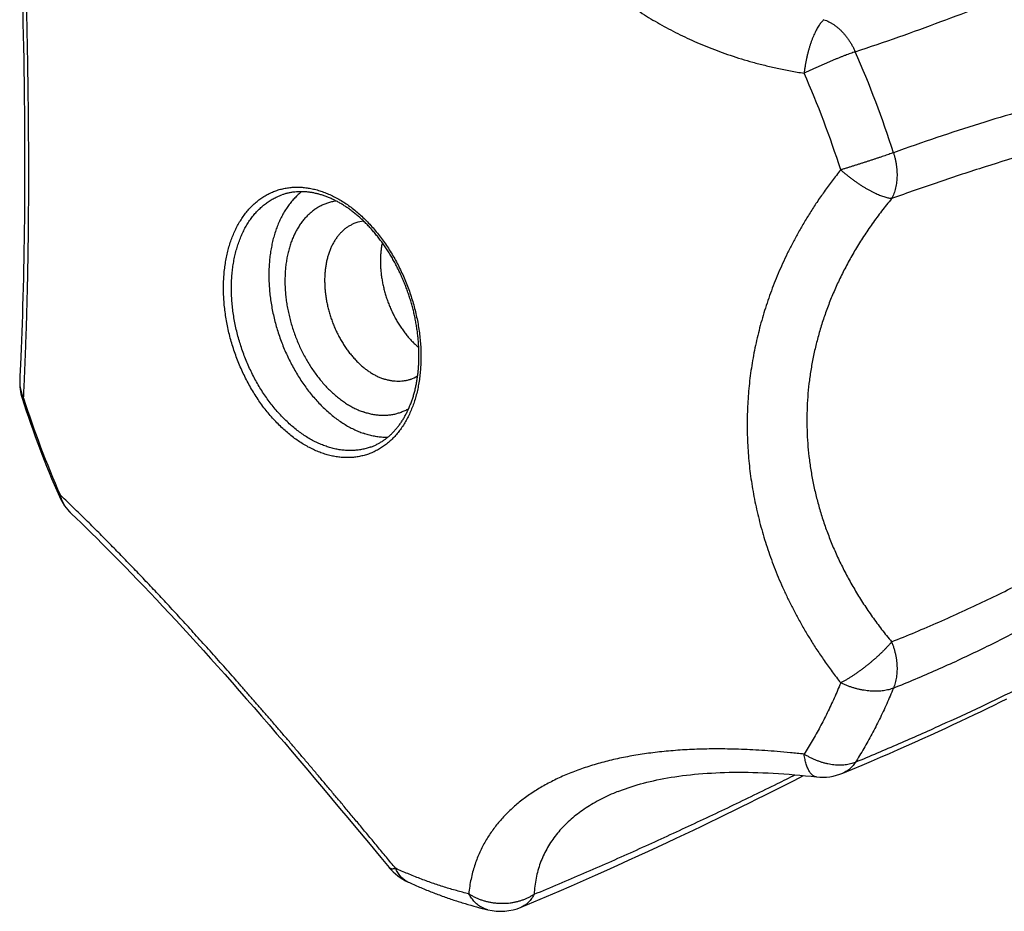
# Model space of a CAD drawing. Header units: millimetres. Extents: x 259 to 1803, y -542 to 1902.
# Tile 9 of 127: x 475 to 512, y -338 to -305. Entities that reach past the tile are written whole.
import ezdxf

# ---------------------------------------------------------------- set-up
doc = ezdxf.new("R2010")
doc.units = ezdxf.units.MM
doc.header["$LTSCALE"] = 30.734
doc.layers.get('0').update_dxf_attribs({"linetype": 'CONTINUOUS'})

msp = doc.modelspace()

# ---------------------------------------------------------------- linework, layer by layer
at = {"color": 7, "linetype": 'CONTINUOUS'}
for p, q in [((475.16, -304.503), (475.169, -304.959)), ((475.169, -304.959), (475.178, -305.411)), ((475.178, -305.411), (475.187, -305.859)), ((475.187, -305.859), (475.195, -306.304)), ((475.195, -306.304), (475.202, -306.745)), ((475.202, -306.745), (475.208, -307.182)), ((475.216, -307.831), (475.22, -308.259)), ((475.22, -308.259), (475.224, -308.682)), ((475.224, -308.682), (475.227, -309.102)), ((475.227, -309.102), (475.229, -309.517)), ((475.229, -309.517), (475.23, -309.928)), ((475.23, -309.928), (475.231, -310.335)), ((475.231, -310.335), (475.23, -310.738)), ((475.23, -310.738), (475.229, -311.136)), ((475.229, -311.136), (475.227, -311.529)), ((475.227, -311.529), (475.224, -311.918)), ((475.224, -311.918), (475.221, -312.303)), ((475.221, -312.303), (475.216, -312.682)), ((475.216, -312.682), (475.211, -313.057)), ((475.211, -313.057), (475.205, -313.427)), ((475.205, -313.427), (475.199, -313.792)), ((475.199, -313.792), (475.192, -314.152)), ((475.192, -314.152), (475.184, -314.506)), ((475.184, -314.506), (475.175, -314.855)), ((475.175, -314.855), (475.166, -315.199)), ((475.166, -315.199), (475.156, -315.537)), ((475.145, -315.87), (475.134, -316.197)), ((475.156, -315.537), (475.145, -315.87)), ((475.134, -316.197), (475.123, -316.517)), ((475.123, -316.517), (475.111, -316.832)), ((475.111, -316.832), (475.099, -317.14)), ((475.099, -317.14), (475.086, -317.442)), ((475.086, -317.442), (475.074, -317.738)), ((476.98, -323.314), (477.156, -323.481)), ((477.156, -323.481), (477.342, -323.661)), ((477.342, -323.661), (477.533, -323.846)), ((477.533, -323.846), (477.729, -324.038)), ((477.729, -324.038), (477.93, -324.236)), ((477.93, -324.236), (478.135, -324.44)), ((478.135, -324.44), (478.345, -324.65)), ((478.345, -324.65), (478.559, -324.865)), ((478.559, -324.865), (478.777, -325.087)), ((478.777, -325.087), (478.999, -325.313)), ((478.999, -325.313), (479.224, -325.546)), ((479.224, -325.546), (479.453, -325.783)), ((479.453, -325.783), (479.686, -326.026)), ((479.686, -326.026), (479.922, -326.274)), ((479.922, -326.274), (480.162, -326.527)), ((480.162, -326.527), (480.404, -326.785)), ((480.404, -326.785), (480.649, -327.048)), ((480.649, -327.048), (480.898, -327.316)), ((480.898, -327.316), (481.149, -327.589)), ((481.149, -327.589), (481.403, -327.866)), ((481.403, -327.866), (481.66, -328.149)), ((481.66, -328.149), (481.92, -328.435)), ((481.92, -328.435), (482.182, -328.727)), ((482.182, -328.727), (482.447, -329.023)), ((482.447, -329.023), (482.715, -329.323)), ((482.715, -329.323), (482.985, -329.628)), ((482.985, -329.628), (483.257, -329.937)), ((483.257, -329.937), (483.532, -330.25)), ((483.532, -330.25), (483.809, -330.568)), ((483.809, -330.568), (484.089, -330.889)), ((484.089, -330.889), (484.371, -331.215)), ((484.371, -331.215), (484.655, -331.546)), ((484.655, -331.546), (484.942, -331.88)), ((484.942, -331.88), (485.23, -332.218)), ((485.23, -332.218), (485.522, -332.56)), ((485.522, -332.56), (485.815, -332.906)), ((485.815, -332.906), (486.11, -333.256)), ((486.11, -333.256), (486.408, -333.61)), ((486.408, -333.61), (486.708, -333.967)), ((497.422, -333.705), (497.422, -333.706)), ((486.708, -333.967), (487.01, -334.328)), ((487.01, -334.328), (487.314, -334.692)), ((487.314, -334.692), (487.621, -335.06)), ((487.621, -335.06), (488.084, -335.617)), ((488.084, -335.617), (488.553, -336.182)), ((488.553, -336.182), (488.857, -336.55))]:
    msp.add_line(p, q, dxfattribs=at)
for points in [[(475.208, -307.182), (475.214, -307.616), (475.216, -307.831)], [(475.074, -317.738), (475.054, -318.168), (475.048, -318.299)], [(505.83, -333.02), (506.188, -332.871), (506.545, -332.72), (506.894, -332.572), (507.234, -332.425), (507.565, -332.282), (507.889, -332.14), (508.205, -332), (508.513, -331.863), (508.815, -331.727), (509.109, -331.594), (509.397, -331.462), (509.679, -331.333), (509.954, -331.205), (510.223, -331.079), (510.487, -330.954), (510.745, -330.832), (510.998, -330.711), (511.246, -330.591), (511.489, -330.473), (511.727, -330.357), (511.96, -330.242)], [(493.793, -338.037), (494.269, -337.837), (494.747, -337.635), (495.218, -337.433), (495.68, -337.233), (496.132, -337.035), (496.573, -336.84), (497, -336.649), (497.414, -336.463), (497.812, -336.282), (498.194, -336.107), (498.56, -335.939), (498.912, -335.775), (499.255, -335.614), (499.589, -335.457), (499.916, -335.302), (500.236, -335.15), (500.549, -334.999), (500.857, -334.851), (501.16, -334.704), (501.459, -334.558), (501.754, -334.414), (502.046, -334.27), (502.335, -334.127), (502.621, -333.985), (502.903, -333.844), (503.183, -333.705), (503.459, -333.566), (503.731, -333.428), (504.001, -333.291), (504.357, -333.11)], [(497.422, -333.705), (497.487, -333.68), (497.591, -333.64), (497.696, -333.602), (497.804, -333.564), (497.914, -333.528), (498.026, -333.492), (498.14, -333.458), (498.257, -333.425), (498.375, -333.393), (498.496, -333.362), (498.619, -333.332), (498.745, -333.303), (498.873, -333.275), (499.003, -333.248), (499.135, -333.223), (499.27, -333.199), (499.407, -333.176), (499.547, -333.154), (499.689, -333.133), (499.833, -333.114), (499.98, -333.096), (500.129, -333.079), (500.28, -333.064), (500.434, -333.05), (500.59, -333.037), (500.748, -333.026), (500.909, -333.016), (501.072, -333.007), (501.238, -333), (501.406, -332.994), (501.577, -332.99), (501.75, -332.988), (501.925, -332.986), (502.103, -332.987), (502.283, -332.989), (502.466, -332.992), (502.651, -332.997), (502.839, -333.004), (503.029, -333.012), (503.221, -333.022), (503.416, -333.034), (503.614, -333.047), (503.814, -333.062), (504.016, -333.078), (504.221, -333.097), (504.429, -333.117), (504.638, -333.139), (504.836, -333.161)]]:
    msp.add_lwpolyline(points, dxfattribs=at)
at = {"color": 9, "linetype": 'CONTINUOUS'}
for centre, radius, start, end in [((471.911, -321.193), 37.573, 17.6325, 23.7949), ((471.433, -321.36), 36.004, 17.6342, 23.7932), ((509.505, -308.089), 36.003, 197.6342, 203.7933)]:
    msp.add_arc(centre, radius, start, end, dxfattribs=at)
at = {"color": 7, "linetype": 'CONTINUOUS'}
for centre, radius, start, end in [((488.073, -313.735), 1.378, 96.97, 109.1824), ((477.046, -318.392), 2, 177.327, 197.6364), ((489.209, -316.992), 1.373, 289.233, 301.4864), ((509.966, -307.929), 36.543, 197.6324, 203.7954), ((478.36, -321.866), 2, 203.8032, 226.3917), ((505.063, -331.173), 2, 263.4881, 292.5785), ((490.398, -335.274), 2, 219.6239, 245.477), ((493.025, -336.19), 2, 256.4539, 292.5798)]:
    msp.add_arc(centre, radius, start, end, dxfattribs=at)
at = {"color": 9, "linetype": 'CONTINUOUS'}
for points, knots in [([(506.29, -306.034), (506.835, -305.852), (507.906, -305.488), (509.475, -304.919), (510.974, -304.343), (512.393, -303.763), (513.718, -303.184), (514.943, -302.611), (516.062, -302.046), (517.073, -301.495), (517.974, -300.96), (518.771, -300.444), (519.467, -299.95), (520.067, -299.48), (520.578, -299.037), (521.007, -298.622), (521.364, -298.237), (521.659, -297.878), (521.902, -297.543), (522.101, -297.229), (522.262, -296.934), (522.39, -296.657), (522.489, -296.395), (522.565, -296.149), (522.618, -295.915), (522.653, -295.694), (522.672, -295.485), (522.676, -295.285), (522.667, -295.096), (522.648, -294.914), (522.618, -294.741), (522.579, -294.575), (522.532, -294.416), (522.477, -294.262), (522.416, -294.114), (522.347, -293.97), (522.273, -293.831), (522.192, -293.695), (522.106, -293.563), (522.013, -293.433), (521.915, -293.306), (521.81, -293.181), (521.699, -293.058), (521.582, -292.935), (521.457, -292.814), (521.324, -292.693), (521.183, -292.573), (521.034, -292.452), (520.874, -292.331), (520.704, -292.209), (520.522, -292.087), (520.328, -291.963), (520.12, -291.838), (519.896, -291.712), (519.656, -291.585), (519.397, -291.455), (519.118, -291.324), (518.815, -291.191), (518.488, -291.057), (518.132, -290.921), (517.746, -290.783), (517.326, -290.645), (516.867, -290.506), (516.366, -290.366), (515.817, -290.227), (515.214, -290.09), (514.55, -289.956), (513.817, -289.826), (513.006, -289.703), (512.106, -289.59), (511.112, -289.491), (510.022, -289.413), (508.839, -289.361), (507.564, -289.342), (506.201, -289.36), (504.754, -289.424), (503.232, -289.537), (501.644, -289.705), (500.002, -289.932), (498.322, -290.22), (496.619, -290.57), (494.908, -290.98), (493.772, -291.293), (493.206, -291.459)], [0, 0, 0, 0, 0.032866, 0.064779, 0.095507, 0.124824, 0.152485, 0.178322, 0.202252, 0.224211, 0.244202, 0.262269, 0.278507, 0.293045, 0.305915, 0.317222, 0.327159, 0.335956, 0.343806, 0.350855, 0.357224, 0.363019, 0.368328, 0.373223, 0.37777, 0.38202, 0.386019, 0.389811, 0.393424, 0.396889, 0.400234, 0.40348, 0.406646, 0.409751, 0.41281, 0.415838, 0.418851, 0.421858, 0.424869, 0.427898, 0.43096, 0.434066, 0.437228, 0.440459, 0.443776, 0.447194, 0.450728, 0.454393, 0.458206, 0.462189, 0.466363, 0.470748, 0.475368, 0.480255, 0.485438, 0.490948, 0.496826, 0.503112, 0.509848, 0.517089, 0.52489, 0.533312, 0.542432, 0.552327, 0.563101, 0.574857, 0.587726, 0.601852, 0.617442, 0.634699, 0.653766, 0.674636, 0.697233, 0.721564, 0.7476, 0.775271, 0.804456, 0.834983, 0.86668, 0.899304, 0.932559, 0.966206, 1, 1, 1, 1]), ([(491.837, -292.867), (491.847, -293.042), (491.87, -293.384), (491.919, -293.886), (491.98, -294.367), (492.052, -294.829), (492.133, -295.273), (492.224, -295.703), (492.324, -296.119), (492.432, -296.523), (492.549, -296.916), (492.674, -297.299), (492.806, -297.674), (492.947, -298.04), (493.096, -298.398), (493.252, -298.75), (493.417, -299.095), (493.591, -299.435), (493.772, -299.768), (493.963, -300.096), (494.161, -300.418), (494.368, -300.735), (494.584, -301.045), (494.808, -301.35), (495.041, -301.648), (495.282, -301.94), (495.53, -302.225), (495.787, -302.502), (496.051, -302.773), (496.321, -303.035), (496.599, -303.29), (496.884, -303.536), (497.175, -303.775), (497.472, -304.005), (497.776, -304.228), (498.086, -304.442), (498.403, -304.648), (498.726, -304.847), (499.056, -305.038), (499.394, -305.221), (499.74, -305.397), (500.095, -305.566), (500.459, -305.728), (500.834, -305.882), (501.221, -306.029), (501.621, -306.169), (502.035, -306.302), (502.464, -306.427), (502.912, -306.544), (503.38, -306.652), (503.87, -306.75), (504.205, -306.808), (504.377, -306.834)], [0, 0, 0, 0, 0.025718, 0.050354, 0.07403, 0.096864, 0.118965, 0.140431, 0.161347, 0.181791, 0.20183, 0.221526, 0.24094, 0.260118, 0.279103, 0.29794, 0.316663, 0.335299, 0.353875, 0.372416, 0.390936, 0.409443, 0.427948, 0.446458, 0.464969, 0.483478, 0.501982, 0.520478, 0.53896, 0.557425, 0.575867, 0.594291, 0.612704, 0.631112, 0.649523, 0.667961, 0.686447, 0.705006, 0.723666, 0.742469, 0.761455, 0.780664, 0.800154, 0.819981, 0.840204, 0.860898, 0.882139, 0.904013, 0.926621, 0.950073, 0.97449, 1, 1, 1, 1]), ([(475.193, -318.996), (475.198, -318.894), (475.207, -318.691), (475.221, -318.385), (475.234, -318.078), (475.247, -317.769), (475.259, -317.46), (475.271, -317.15), (475.282, -316.839), (475.292, -316.526), (475.302, -316.211), (475.312, -315.894), (475.321, -315.573), (475.329, -315.25), (475.337, -314.922), (475.345, -314.59), (475.352, -314.254), (475.358, -313.913), (475.363, -313.567), (475.368, -313.216), (475.373, -312.86), (475.377, -312.498), (475.38, -312.131), (475.382, -311.76), (475.384, -311.383), (475.385, -311.002), (475.385, -310.617), (475.385, -310.229), (475.384, -309.837), (475.382, -309.442), (475.38, -309.045), (475.377, -308.646), (475.373, -308.244), (475.368, -307.841), (475.363, -307.436), (475.358, -307.029), (475.352, -306.62), (475.345, -306.208), (475.337, -305.794), (475.329, -305.377), (475.321, -304.955), (475.312, -304.53), (475.302, -304.098), (475.292, -303.661), (475.282, -303.216), (475.27, -302.762), (475.259, -302.298), (475.246, -301.824), (475.234, -301.338), (475.22, -300.838), (475.207, -300.325), (475.198, -299.979), (475.193, -299.803)], [0, 0, 0, 0, 0.015869, 0.031828, 0.047851, 0.063924, 0.080041, 0.096204, 0.112428, 0.128733, 0.145138, 0.161665, 0.178342, 0.195202, 0.212265, 0.229544, 0.247054, 0.264817, 0.28284, 0.301128, 0.319687, 0.338524, 0.357632, 0.376998, 0.396609, 0.416454, 0.436512, 0.456761, 0.477178, 0.497743, 0.518439, 0.539252, 0.560167, 0.581172, 0.602273, 0.623475, 0.644785, 0.666214, 0.687786, 0.709527, 0.731461, 0.753622, 0.776068, 0.798852, 0.822027, 0.845649, 0.869783, 0.894487, 0.919816, 0.945819, 0.972536, 1, 1, 1, 1]), ([(505.119, -304.833), (505.103, -304.846), (505.072, -304.875), (505.026, -304.925), (504.981, -304.981), (504.936, -305.044), (504.892, -305.113), (504.848, -305.189), (504.805, -305.271), (504.763, -305.359), (504.722, -305.452), (504.683, -305.549), (504.645, -305.652), (504.608, -305.759), (504.574, -305.869), (504.541, -305.983), (504.511, -306.1), (504.482, -306.219), (504.456, -306.34), (504.432, -306.462), (504.411, -306.586), (504.392, -306.71), (504.382, -306.793), (504.377, -306.834)], [0, 0, 0, 0, 0.028424, 0.059223, 0.092449, 0.128104, 0.16615, 0.206528, 0.249152, 0.293919, 0.340705, 0.389374, 0.439775, 0.491749, 0.545124, 0.599723, 0.655359, 0.711842, 0.768976, 0.826561, 0.884396, 0.942276, 1, 1, 1, 1]), ([(505.119, -304.833), (505.151, -304.844), (505.213, -304.868), (505.306, -304.911), (505.397, -304.961), (505.488, -305.018), (505.576, -305.083), (505.662, -305.154), (505.746, -305.231), (505.827, -305.314), (505.905, -305.403), (505.98, -305.497), (506.051, -305.597), (506.118, -305.7), (506.18, -305.808), (506.238, -305.92), (506.274, -305.996), (506.291, -306.035)], [0, 0, 0, 0, 0.057727, 0.116818, 0.177315, 0.23924, 0.302588, 0.367335, 0.433435, 0.500825, 0.56942, 0.639116, 0.709798, 0.781336, 0.853593, 0.926422, 1, 1, 1, 1]), ([(506.291, -306.035), (506.262, -306.045), (506.202, -306.065), (506.111, -306.098), (506.016, -306.132), (505.918, -306.17), (505.815, -306.209), (505.71, -306.25), (505.603, -306.293), (505.493, -306.338), (505.382, -306.384), (505.27, -306.431), (505.156, -306.48), (505.043, -306.529), (504.929, -306.579), (504.816, -306.63), (504.704, -306.681), (504.593, -306.732), (504.484, -306.783), (504.412, -306.817), (504.377, -306.834)], [0, 0, 0, 0, 0.044204, 0.09081, 0.139652, 0.190551, 0.243319, 0.297751, 0.353633, 0.410739, 0.468852, 0.527753, 0.587213, 0.647001, 0.706898, 0.766678, 0.826111, 0.884966, 0.943007, 1, 1, 1, 1]), ([(507.719, -329.839), (508.265, -329.619), (509.346, -329.164), (510.934, -328.429), (512.476, -327.653), (513.959, -326.843), (515.372, -326.009), (516.703, -325.163), (517.948, -324.313), (519.1, -323.471), (520.158, -322.645), (521.122, -321.843), (521.994, -321.072), (522.776, -320.337), (523.471, -319.645), (524.084, -318.999), (524.622, -318.399), (525.095, -317.842), (525.512, -317.324), (525.881, -316.841), (526.207, -316.39), (526.496, -315.968), (526.752, -315.572), (526.979, -315.2), (527.181, -314.85), (527.36, -314.52), (527.519, -314.208), (527.66, -313.913), (527.784, -313.634), (527.894, -313.368), (527.99, -313.116), (528.075, -312.875), (528.149, -312.644), (528.213, -312.424), (528.268, -312.211), (528.315, -312.007), (528.354, -311.809), (528.386, -311.618), (528.411, -311.432), (528.429, -311.251), (528.441, -311.075), (528.447, -310.902), (528.447, -310.732), (528.442, -310.565), (528.43, -310.4), (528.411, -310.237), (528.386, -310.075), (528.355, -309.913), (528.316, -309.753), (528.269, -309.593), (528.214, -309.433), (528.15, -309.273), (528.076, -309.112), (527.992, -308.952), (527.895, -308.791), (527.785, -308.629), (527.661, -308.468), (527.52, -308.306), (527.361, -308.145), (527.182, -307.985), (526.98, -307.826), (526.752, -307.669), (526.495, -307.515), (526.205, -307.365), (525.879, -307.221), (525.509, -307.085), (525.091, -306.958), (524.617, -306.844), (524.078, -306.746), (523.464, -306.669), (522.767, -306.619), (521.983, -306.602), (521.109, -306.625), (520.144, -306.693), (519.084, -306.811), (517.931, -306.983), (516.685, -307.213), (515.353, -307.503), (513.94, -307.854), (512.458, -308.262), (510.916, -308.728), (509.328, -309.244), (508.259, -309.618), (507.719, -309.812)], [0, 0, 0, 0, 0.033541, 0.066876, 0.099763, 0.13197, 0.163215, 0.19326, 0.221944, 0.249108, 0.274639, 0.298476, 0.320601, 0.341012, 0.359655, 0.376527, 0.391774, 0.40559, 0.418178, 0.429682, 0.440229, 0.449922, 0.458862, 0.467124, 0.474783, 0.4819, 0.488529, 0.494722, 0.500521, 0.505965, 0.511095, 0.515939, 0.520528, 0.524893, 0.529055, 0.533033, 0.536853, 0.540533, 0.544091, 0.547539, 0.550897, 0.554178, 0.5574, 0.560576, 0.563715, 0.566832, 0.569944, 0.573062, 0.576196, 0.579359, 0.582569, 0.58584, 0.589187, 0.59263, 0.596188, 0.599885, 0.603748, 0.607807, 0.612092, 0.616648, 0.621516, 0.62675, 0.632413, 0.638575, 0.645326, 0.652764, 0.661011, 0.670211, 0.680557, 0.692256, 0.705496, 0.720372, 0.736943, 0.755309, 0.775553, 0.79772, 0.821806, 0.847747, 0.875461, 0.904776, 0.935451, 0.967269, 1, 1, 1, 1]), ([(507.65, -328.108), (508.244, -327.871), (509.418, -327.379), (511.141, -326.591), (512.805, -325.763), (514.397, -324.904), (515.903, -324.028), (517.313, -323.145), (518.617, -322.269), (519.81, -321.411), (520.889, -320.583), (521.855, -319.793), (522.713, -319.048), (523.468, -318.35), (524.128, -317.702), (524.703, -317.104), (525.201, -316.554), (525.632, -316.05), (526.003, -315.588), (526.324, -315.166), (526.599, -314.779), (526.837, -314.425), (527.041, -314.1), (527.216, -313.801), (527.368, -313.525), (527.498, -313.269), (527.61, -313.032), (527.706, -312.811), (527.788, -312.604), (527.859, -312.411), (527.919, -312.228), (527.969, -312.056), (528.011, -311.892), (528.046, -311.736), (528.074, -311.587), (528.096, -311.444), (528.112, -311.305), (528.122, -311.171), (528.127, -311.04), (528.127, -310.912), (528.122, -310.786), (528.112, -310.662), (528.096, -310.539), (528.074, -310.416), (528.047, -310.293), (528.012, -310.171), (527.97, -310.047), (527.92, -309.923), (527.86, -309.797), (527.789, -309.67), (527.707, -309.542), (527.611, -309.412), (527.499, -309.281), (527.368, -309.149), (527.217, -309.017), (527.041, -308.884), (526.836, -308.751), (526.598, -308.621), (526.322, -308.494), (526.001, -308.373), (525.628, -308.261), (525.196, -308.16), (524.697, -308.075), (524.12, -308.011), (523.458, -307.974), (522.701, -307.969), (521.842, -308.005), (520.875, -308.087), (519.794, -308.222), (518.6, -308.416), (517.295, -308.672), (515.884, -308.994), (514.377, -309.38), (512.785, -309.83), (511.122, -310.341), (509.4, -310.907), (508.238, -311.314), (507.65, -311.526)], [0, 0, 0, 0, 0.038333, 0.076236, 0.113438, 0.14965, 0.184546, 0.217838, 0.249272, 0.278644, 0.305816, 0.330728, 0.353388, 0.373869, 0.392288, 0.408793, 0.423551, 0.436734, 0.448512, 0.459045, 0.468479, 0.476952, 0.484582, 0.491478, 0.497737, 0.503435, 0.50865, 0.513445, 0.517867, 0.521966, 0.525789, 0.529365, 0.532725, 0.535904, 0.538928, 0.541816, 0.54459, 0.547271, 0.549879, 0.552431, 0.554942, 0.557426, 0.559901, 0.562383, 0.564889, 0.56743, 0.570025, 0.572697, 0.575466, 0.578349, 0.581379, 0.584589, 0.588013, 0.591696, 0.595695, 0.60007, 0.6049, 0.610275, 0.6163, 0.623099, 0.630813, 0.639605, 0.649654, 0.661157, 0.674322, 0.689358, 0.706463, 0.725809, 0.747524, 0.771676, 0.798259, 0.82719, 0.858319, 0.891435, 0.926264, 0.962543, 1, 1, 1, 1]), ([(507.719, -309.811), (507.69, -309.821), (507.63, -309.842), (507.539, -309.873), (507.443, -309.906), (507.343, -309.94), (507.24, -309.975), (507.132, -310.01), (507.022, -310.047), (506.91, -310.084), (506.795, -310.121), (506.679, -310.159), (506.562, -310.197), (506.444, -310.234), (506.326, -310.272), (506.207, -310.309), (506.09, -310.346), (505.974, -310.382), (505.859, -310.418), (505.783, -310.441), (505.745, -310.453)], [0, 0, 0, 0, 0.044197, 0.090811, 0.139671, 0.190597, 0.243396, 0.297863, 0.353779, 0.410918, 0.46906, 0.527984, 0.587459, 0.647254, 0.707145, 0.766907, 0.826309, 0.885115, 0.943091, 1, 1, 1, 1]), ([(507.719, -309.811), (507.732, -309.851), (507.756, -309.932), (507.786, -310.055), (507.811, -310.179), (507.83, -310.302), (507.843, -310.425), (507.851, -310.548), (507.852, -310.668), (507.847, -310.787), (507.837, -310.904), (507.82, -311.017), (507.798, -311.127), (507.769, -311.234), (507.736, -311.336), (507.696, -311.433), (507.666, -311.496), (507.65, -311.526)], [0, 0, 0, 0, 0.072472, 0.144393, 0.215938, 0.286956, 0.357303, 0.426842, 0.495443, 0.562989, 0.62938, 0.694532, 0.758377, 0.820867, 0.881971, 0.941678, 1, 1, 1, 1]), ([(505.745, -310.453), (505.637, -310.588), (505.427, -310.857), (505.131, -311.262), (504.855, -311.661), (504.6, -312.054), (504.363, -312.442), (504.143, -312.825), (503.939, -313.204), (503.749, -313.58), (503.573, -313.953), (503.41, -314.324), (503.259, -314.694), (503.119, -315.063), (502.99, -315.433), (502.872, -315.804), (502.764, -316.175), (502.666, -316.548), (502.578, -316.923), (502.501, -317.3), (502.433, -317.678), (502.376, -318.058), (502.329, -318.44), (502.293, -318.824), (502.266, -319.209), (502.251, -319.595), (502.245, -319.982), (502.251, -320.369), (502.266, -320.756), (502.293, -321.142), (502.329, -321.528), (502.376, -321.912), (502.433, -322.295), (502.501, -322.676), (502.578, -323.056), (502.666, -323.435), (502.764, -323.812), (502.872, -324.189), (502.99, -324.564), (503.119, -324.94), (503.259, -325.315), (503.41, -325.692), (503.574, -326.069), (503.749, -326.449), (503.939, -326.832), (504.143, -327.219), (504.363, -327.61), (504.6, -328.006), (504.855, -328.409), (505.131, -328.817), (505.427, -329.231), (505.637, -329.507), (505.745, -329.645)], [0, 0, 0, 0, 0.024997, 0.04909, 0.072347, 0.09484, 0.116643, 0.137828, 0.158474, 0.178655, 0.198438, 0.217887, 0.237063, 0.25603, 0.274832, 0.293503, 0.312076, 0.330588, 0.349062, 0.367516, 0.385968, 0.404437, 0.422928, 0.441441, 0.459978, 0.478538, 0.497118, 0.515709, 0.534305, 0.5529, 0.571494, 0.590089, 0.608683, 0.62728, 0.645898, 0.664556, 0.68327, 0.702063, 0.720968, 0.740021, 0.759253, 0.778709, 0.79845, 0.81854, 0.839039, 0.860014, 0.88154, 0.903693, 0.926545, 0.950168, 0.974631, 1, 1, 1, 1]), ([(507.65, -311.526), (507.629, -311.524), (507.584, -311.519), (507.515, -311.507), (507.442, -311.489), (507.365, -311.466), (507.284, -311.438), (507.199, -311.405), (507.111, -311.368), (507.02, -311.326), (506.926, -311.279), (506.83, -311.228), (506.733, -311.173), (506.634, -311.114), (506.534, -311.052), (506.433, -310.986), (506.333, -310.917), (506.232, -310.845), (506.132, -310.771), (506.033, -310.694), (505.935, -310.615), (505.839, -310.535), (505.776, -310.48), (505.745, -310.453)], [0, 0, 0, 0, 0.029062, 0.060601, 0.094618, 0.131075, 0.169902, 0.21101, 0.254293, 0.299627, 0.346874, 0.395881, 0.446489, 0.498526, 0.551814, 0.606168, 0.661397, 0.717305, 0.773693, 0.83036, 0.887102, 0.943716, 1, 1, 1, 1]), ([(486.359, -321.05), (486.295, -321.028), (486.167, -320.979), (485.977, -320.893), (485.789, -320.795), (485.601, -320.684), (485.416, -320.562), (485.234, -320.428), (485.054, -320.282), (484.878, -320.126), (484.706, -319.959), (484.538, -319.782), (484.376, -319.595), (484.218, -319.4), (484.066, -319.195), (483.92, -318.983), (483.781, -318.763), (483.648, -318.537), (483.523, -318.304), (483.405, -318.065), (483.294, -317.821), (483.192, -317.573), (483.099, -317.321), (483.014, -317.066), (482.938, -316.809), (482.871, -316.55), (482.813, -316.29), (482.765, -316.029), (482.726, -315.769), (482.696, -315.51), (482.677, -315.252), (482.667, -314.997), (482.667, -314.745), (482.677, -314.497), (482.696, -314.253), (482.725, -314.015), (482.764, -313.781), (482.812, -313.555), (482.87, -313.335), (482.937, -313.122), (483.013, -312.918), (483.098, -312.722), (483.192, -312.535), (483.294, -312.358), (483.404, -312.19), (483.522, -312.034), (483.647, -311.888), (483.78, -311.753), (483.92, -311.63), (484.066, -311.52), (484.218, -311.421), (484.376, -311.335), (484.54, -311.262), (484.708, -311.202), (484.881, -311.155), (485.057, -311.122), (485.237, -311.102), (485.42, -311.095), (485.605, -311.102), (485.792, -311.122), (485.981, -311.155), (486.171, -311.202), (486.296, -311.242), (486.359, -311.263)], [0, 0, 0, 0, 0.014775, 0.029871, 0.045299, 0.061063, 0.077166, 0.093606, 0.110378, 0.127473, 0.144879, 0.162581, 0.180563, 0.198806, 0.217292, 0.235996, 0.254896, 0.273966, 0.293179, 0.31251, 0.33193, 0.35141, 0.370922, 0.390437, 0.409926, 0.42936, 0.448711, 0.46795, 0.48705, 0.505985, 0.52473, 0.54326, 0.561553, 0.579588, 0.597346, 0.614811, 0.631967, 0.648803, 0.665309, 0.681479, 0.697311, 0.712805, 0.727965, 0.7428, 0.757322, 0.771547, 0.785498, 0.799199, 0.812679, 0.825971, 0.839113, 0.852144, 0.865106, 0.878041, 0.890994, 0.904009, 0.917127, 0.930387, 0.943826, 0.957479, 0.971375, 0.985542, 1, 1, 1, 1]), ([(486.5, -320.794), (486.438, -320.773), (486.316, -320.726), (486.134, -320.644), (485.953, -320.55), (485.774, -320.444), (485.597, -320.326), (485.422, -320.198), (485.25, -320.059), (485.082, -319.909), (484.917, -319.749), (484.756, -319.579), (484.6, -319.401), (484.449, -319.213), (484.304, -319.018), (484.164, -318.814), (484.03, -318.604), (483.903, -318.387), (483.783, -318.164), (483.67, -317.935), (483.565, -317.702), (483.467, -317.464), (483.377, -317.223), (483.296, -316.979), (483.223, -316.732), (483.159, -316.484), (483.104, -316.235), (483.057, -315.986), (483.02, -315.736), (482.992, -315.488), (482.973, -315.242), (482.964, -314.997), (482.964, -314.756), (482.973, -314.518), (482.992, -314.285), (483.02, -314.056), (483.057, -313.833), (483.103, -313.616), (483.158, -313.405), (483.222, -313.201), (483.295, -313.006), (483.377, -312.818), (483.466, -312.639), (483.564, -312.469), (483.669, -312.309), (483.782, -312.159), (483.903, -312.019), (484.03, -311.891), (484.164, -311.773), (484.304, -311.667), (484.45, -311.573), (484.601, -311.49), (484.736, -311.43), (484.822, -311.398), (484.854, -311.386)], [0, 0, 0, 0, 0.016924, 0.034219, 0.051894, 0.069956, 0.088406, 0.107242, 0.126457, 0.146041, 0.165982, 0.186263, 0.206865, 0.227767, 0.248945, 0.270375, 0.292028, 0.313876, 0.335889, 0.358036, 0.380285, 0.402603, 0.424958, 0.447316, 0.469644, 0.49191, 0.514079, 0.536121, 0.558004, 0.579698, 0.601173, 0.622403, 0.643361, 0.664024, 0.68437, 0.704379, 0.724034, 0.743323, 0.762234, 0.78076, 0.798898, 0.816649, 0.834018, 0.851014, 0.867652, 0.88395, 0.899933, 0.91563, 0.931074, 0.946303, 0.96136, 0.976289, 0.991139, 1, 1, 1, 1]), ([(486.359, -311.263), (486.423, -311.286), (486.551, -311.335), (486.741, -311.421), (486.929, -311.519), (487.116, -311.629), (487.302, -311.752), (487.484, -311.886), (487.664, -312.032), (487.84, -312.188), (488.012, -312.355), (488.179, -312.532), (488.342, -312.718), (488.5, -312.914), (488.652, -313.118), (488.798, -313.331), (488.937, -313.55), (489.07, -313.777), (489.195, -314.01), (489.313, -314.249), (489.423, -314.493), (489.525, -314.741), (489.619, -314.993), (489.704, -315.247), (489.78, -315.505), (489.847, -315.764), (489.905, -316.024), (489.953, -316.285), (489.992, -316.545), (490.022, -316.804), (490.041, -317.061), (490.051, -317.316), (490.051, -317.568), (490.041, -317.816), (490.022, -318.06), (489.993, -318.299), (489.954, -318.532), (489.906, -318.759), (489.848, -318.979), (489.781, -319.192), (489.705, -319.396), (489.62, -319.592), (489.526, -319.779), (489.424, -319.956), (489.314, -320.123), (489.196, -320.28), (489.071, -320.426), (488.938, -320.56), (488.798, -320.683), (488.652, -320.794), (488.5, -320.893), (488.341, -320.978), (488.178, -321.052), (488.01, -321.112), (487.837, -321.158), (487.661, -321.192), (487.481, -321.212), (487.298, -321.219), (487.113, -321.212), (486.926, -321.192), (486.737, -321.158), (486.547, -321.112), (486.422, -321.072), (486.359, -321.05)], [0, 0, 0, 0, 0.014775, 0.029871, 0.045299, 0.061063, 0.077166, 0.093606, 0.110378, 0.127473, 0.144879, 0.162581, 0.180563, 0.198806, 0.217292, 0.235996, 0.254896, 0.273966, 0.293179, 0.31251, 0.33193, 0.35141, 0.370922, 0.390437, 0.409926, 0.42936, 0.448711, 0.46795, 0.48705, 0.505985, 0.52473, 0.54326, 0.561553, 0.579588, 0.597346, 0.614811, 0.631967, 0.648803, 0.665309, 0.681479, 0.697311, 0.712805, 0.727965, 0.7428, 0.757322, 0.771547, 0.785498, 0.799199, 0.812679, 0.825971, 0.839113, 0.852144, 0.865106, 0.878041, 0.890994, 0.904009, 0.917127, 0.930387, 0.943826, 0.957479, 0.971375, 0.985542, 1, 1, 1, 1]), ([(507.65, -311.526), (507.522, -311.68), (507.275, -311.99), (506.926, -312.463), (506.602, -312.94), (506.302, -313.42), (506.026, -313.903), (505.775, -314.388), (505.546, -314.875), (505.341, -315.364), (505.158, -315.855), (504.997, -316.347), (504.858, -316.84), (504.741, -317.334), (504.646, -317.829), (504.572, -318.325), (504.519, -318.821), (504.488, -319.318), (504.477, -319.814), (504.488, -320.311), (504.519, -320.808), (504.572, -321.305), (504.646, -321.801), (504.741, -322.297), (504.858, -322.792), (504.997, -323.286), (505.158, -323.779), (505.341, -324.271), (505.546, -324.761), (505.775, -325.249), (506.026, -325.735), (506.302, -326.218), (506.602, -326.698), (506.926, -327.174), (507.275, -327.647), (507.522, -327.955), (507.65, -328.108)], [0, 0, 0, 0, 0.033139, 0.065596, 0.097411, 0.128624, 0.15928, 0.189424, 0.2191, 0.248353, 0.277227, 0.305768, 0.334019, 0.362025, 0.389826, 0.417466, 0.444987, 0.47243, 0.499837, 0.527249, 0.554709, 0.582257, 0.609934, 0.637781, 0.66584, 0.694148, 0.722748, 0.751681, 0.780987, 0.810708, 0.840885, 0.871558, 0.902768, 0.934555, 0.966954, 1, 1, 1, 1]), ([(475.048, -318.299), (475.047, -318.325), (475.046, -318.386), (475.05, -318.483), (475.063, -318.588), (475.084, -318.692), (475.112, -318.796), (475.148, -318.897), (475.177, -318.963), (475.193, -318.996)], [0, 0, 0, 0, 0.10946, 0.256092, 0.403146, 0.550855, 0.699435, 0.849088, 1, 1, 1, 1]), ([(475.141, -318.998), (475.141, -318.998), (475.144, -319.002), (475.155, -319), (475.171, -319), (475.185, -318.997), (475.193, -318.996)], [0, 0, 0, 0, 0.049364, 0.228883, 0.544815, 1, 1, 1, 1]), ([(488.145, -320.829), (488.124, -320.837), (488.048, -320.862), (487.916, -320.898), (487.747, -320.93), (487.574, -320.949), (487.399, -320.956), (487.222, -320.949), (487.042, -320.93), (486.861, -320.898), (486.68, -320.853), (486.56, -320.815), (486.5, -320.794)], [0, 0, 0, 0, 0.040902, 0.142766, 0.245112, 0.348267, 0.452544, 0.558235, 0.665605, 0.774891, 0.8863, 1, 1, 1, 1]), ([(476.53, -322.673), (476.529, -322.67), (476.527, -322.663), (476.533, -322.649), (476.544, -322.632), (476.555, -322.62), (476.561, -322.614)], [0, 0, 0, 0, 0.113214, 0.321774, 0.613038, 1, 1, 1, 1]), ([(489.101, -336.581), (488.986, -336.442), (488.76, -336.17), (488.426, -335.767), (488.103, -335.378), (487.789, -335.001), (487.484, -334.634), (487.186, -334.277), (486.893, -333.928), (486.607, -333.587), (486.325, -333.251), (486.047, -332.922), (485.772, -332.597), (485.5, -332.277), (485.231, -331.961), (484.963, -331.648), (484.697, -331.338), (484.433, -331.03), (484.169, -330.725), (483.907, -330.423), (483.645, -330.123), (483.385, -329.825), (483.126, -329.53), (482.867, -329.237), (482.61, -328.948), (482.355, -328.661), (482.102, -328.378), (481.85, -328.099), (481.601, -327.824), (481.355, -327.553), (481.111, -327.286), (480.871, -327.024), (480.633, -326.767), (480.399, -326.515), (480.167, -326.268), (479.939, -326.025), (479.714, -325.787), (479.492, -325.553), (479.272, -325.324), (479.055, -325.098), (478.841, -324.876), (478.628, -324.658), (478.417, -324.443), (478.208, -324.231), (478, -324.022), (477.793, -323.815), (477.587, -323.61), (477.381, -323.408), (477.176, -323.207), (476.971, -323.007), (476.766, -322.81), (476.63, -322.679), (476.561, -322.614)], [0, 0, 0, 0, 0.028797, 0.056596, 0.083491, 0.109583, 0.134962, 0.159718, 0.183923, 0.207647, 0.230951, 0.253888, 0.276513, 0.298867, 0.320984, 0.342901, 0.364645, 0.386232, 0.407679, 0.429001, 0.450197, 0.471261, 0.492191, 0.512976, 0.533598, 0.554036, 0.57427, 0.594283, 0.614053, 0.63356, 0.652786, 0.671721, 0.690361, 0.708699, 0.726729, 0.744463, 0.76191, 0.779076, 0.795976, 0.81263, 0.829056, 0.845269, 0.861293, 0.877149, 0.892854, 0.908429, 0.923893, 0.939261, 0.954549, 0.969767, 0.98492, 1, 1, 1, 1]), ([(476.98, -323.314), (476.967, -323.301), (476.929, -323.263), (476.868, -323.196), (476.8, -323.11), (476.739, -323.019), (476.684, -322.924), (476.636, -322.824), (476.594, -322.721), (476.571, -322.65), (476.561, -322.614)], [0, 0, 0, 0, 0.065107, 0.197112, 0.329374, 0.462058, 0.595323, 0.729315, 0.864166, 1, 1, 1, 1]), ([(522.4, -323.953), (522.397, -323.956), (522.352, -323.996), (522.254, -324.078), (522.092, -324.207), (521.893, -324.36), (521.65, -324.538), (521.354, -324.748), (520.997, -324.993), (520.569, -325.278), (520.059, -325.609), (519.459, -325.986), (518.764, -326.411), (517.968, -326.883), (517.067, -327.402), (516.058, -327.964), (514.94, -328.567), (513.716, -329.203), (512.392, -329.867), (510.974, -330.55), (509.475, -331.243), (507.906, -331.938), (506.835, -332.394), (506.29, -332.621)], [0, 0, 0, 0, 0.000753, 0.00984, 0.020992, 0.034531, 0.05085, 0.070408, 0.093769, 0.121636, 0.154644, 0.193226, 0.23754, 0.287891, 0.344548, 0.407579, 0.476908, 0.552249, 0.633241, 0.719309, 0.809618, 0.903419, 1, 1, 1, 1]), ([(507.65, -328.108), (507.629, -328.134), (507.585, -328.186), (507.517, -328.263), (507.444, -328.342), (507.366, -328.422), (507.285, -328.503), (507.2, -328.584), (507.112, -328.665), (507.021, -328.747), (506.927, -328.827), (506.832, -328.907), (506.734, -328.986), (506.635, -329.063), (506.535, -329.138), (506.435, -329.212), (506.334, -329.283), (506.233, -329.351), (506.133, -329.417), (506.034, -329.479), (505.936, -329.538), (505.84, -329.594), (505.777, -329.629), (505.745, -329.645)], [0, 0, 0, 0, 0.040336, 0.082465, 0.126249, 0.171535, 0.218157, 0.265949, 0.31474, 0.364353, 0.414605, 0.465312, 0.516288, 0.567345, 0.618294, 0.668948, 0.71912, 0.768626, 0.817285, 0.864922, 0.911362, 0.956441, 1, 1, 1, 1]), ([(507.65, -328.108), (507.666, -328.148), (507.696, -328.227), (507.735, -328.348), (507.769, -328.47), (507.797, -328.592), (507.82, -328.715), (507.836, -328.837), (507.847, -328.958), (507.852, -329.078), (507.851, -329.196), (507.844, -329.312), (507.831, -329.425), (507.811, -329.534), (507.787, -329.64), (507.756, -329.742), (507.732, -329.808), (507.719, -329.84)], [0, 0, 0, 0, 0.071827, 0.143489, 0.214835, 0.285716, 0.355989, 0.425517, 0.49417, 0.561828, 0.628377, 0.693714, 0.757749, 0.820411, 0.881647, 0.941425, 1, 1, 1, 1]), ([(505.745, -329.645), (505.667, -329.836), (505.507, -330.211), (505.248, -330.761), (504.975, -331.295), (504.685, -331.811), (504.481, -332.146), (504.377, -332.31)], [0, 0, 0, 0, 0.205506, 0.408219, 0.608171, 0.805411, 1, 1, 1, 1]), ([(507.719, -329.84), (507.69, -329.851), (507.631, -329.873), (507.54, -329.9), (507.444, -329.921), (507.344, -329.938), (507.24, -329.95), (507.133, -329.957), (507.022, -329.958), (506.91, -329.955), (506.795, -329.946), (506.679, -329.932), (506.561, -329.913), (506.443, -329.889), (506.325, -329.86), (506.207, -329.826), (506.089, -329.788), (505.973, -329.745), (505.858, -329.698), (505.782, -329.663), (505.745, -329.645)], [0, 0, 0, 0, 0.045318, 0.092148, 0.140506, 0.190381, 0.241738, 0.29452, 0.348646, 0.404019, 0.460538, 0.518096, 0.576568, 0.635823, 0.695731, 0.756157, 0.816954, 0.877968, 0.939038, 1, 1, 1, 1]), ([(507.719, -329.839), (507.638, -330.037), (507.47, -330.429), (507.2, -331.004), (506.914, -331.561), (506.612, -332.1), (506.399, -332.449), (506.29, -332.621)], [0, 0, 0, 0, 0.205597, 0.408252, 0.608149, 0.805334, 1, 1, 1, 1]), ([(504.377, -332.31), (504.206, -332.29), (503.872, -332.255), (503.382, -332.21), (502.914, -332.175), (502.467, -332.148), (502.037, -332.13), (501.623, -332.118), (501.224, -332.114), (500.837, -332.116), (500.462, -332.125), (500.098, -332.139), (499.743, -332.159), (499.397, -332.186), (499.059, -332.218), (498.729, -332.256), (498.405, -332.299), (498.089, -332.348), (497.779, -332.403), (497.475, -332.464), (497.178, -332.531), (496.887, -332.604), (496.602, -332.683), (496.324, -332.768), (496.053, -332.858), (495.789, -332.955), (495.533, -333.057), (495.284, -333.165), (495.043, -333.279), (494.811, -333.398), (494.586, -333.522), (494.37, -333.652), (494.163, -333.787), (493.964, -333.926), (493.774, -334.071), (493.592, -334.221), (493.419, -334.376), (493.253, -334.536), (493.096, -334.701), (492.948, -334.872), (492.807, -335.048), (492.674, -335.231), (492.549, -335.42), (492.433, -335.617), (492.324, -335.821), (492.225, -336.034), (492.134, -336.255), (492.052, -336.487), (491.98, -336.73), (491.919, -336.986), (491.87, -337.255), (491.847, -337.44), (491.837, -337.535)], [0, 0, 0, 0, 0.03424, 0.066792, 0.097827, 0.12751, 0.155988, 0.183395, 0.209849, 0.235448, 0.260286, 0.28444, 0.307977, 0.330963, 0.353452, 0.375482, 0.397096, 0.418329, 0.439201, 0.45973, 0.479933, 0.499821, 0.519393, 0.538651, 0.557594, 0.576221, 0.594526, 0.612504, 0.630154, 0.647478, 0.664482, 0.681172, 0.697557, 0.713661, 0.729503, 0.745108, 0.760504, 0.775731, 0.790823, 0.805821, 0.820771, 0.835724, 0.85073, 0.865848, 0.881143, 0.896681, 0.912541, 0.928804, 0.945569, 0.962942, 0.981043, 1, 1, 1, 1]), ([(506.291, -332.62), (506.262, -332.632), (506.204, -332.653), (506.112, -332.68), (506.017, -332.7), (505.918, -332.715), (505.816, -332.723), (505.711, -332.726), (505.603, -332.723), (505.493, -332.713), (505.382, -332.698), (505.269, -332.677), (505.156, -332.65), (505.042, -332.617), (504.928, -332.579), (504.815, -332.535), (504.703, -332.487), (504.592, -332.433), (504.483, -332.374), (504.412, -332.332), (504.377, -332.31)], [0, 0, 0, 0, 0.046044, 0.093283, 0.141782, 0.191578, 0.242683, 0.295087, 0.348753, 0.403624, 0.459642, 0.516736, 0.574817, 0.633785, 0.693543, 0.753981, 0.814981, 0.876411, 0.938132, 1, 1, 1, 1]), ([(504.836, -333.161), (504.826, -333.159), (504.801, -333.155), (504.763, -333.142), (504.722, -333.119), (504.682, -333.089), (504.644, -333.052), (504.607, -333.007), (504.573, -332.954), (504.54, -332.895), (504.51, -332.829), (504.482, -332.757), (504.456, -332.679), (504.432, -332.594), (504.411, -332.504), (504.392, -332.409), (504.382, -332.343), (504.377, -332.31)], [0, 0, 0, 0, 0.029409, 0.072817, 0.118205, 0.166542, 0.218591, 0.274914, 0.335895, 0.401773, 0.472666, 0.548597, 0.629515, 0.715304, 0.805796, 0.900777, 1, 1, 1, 1]), ([(506.291, -332.62), (506.274, -332.647), (506.239, -332.698), (506.181, -332.769), (506.118, -332.834), (506.051, -332.892), (505.98, -332.943), (505.906, -332.986), (505.856, -333.01), (505.83, -333.02)], [0, 0, 0, 0, 0.151984, 0.300034, 0.445211, 0.587988, 0.728909, 0.86857, 1, 1, 1, 1]), ([(494.285, -337.552), (494.906, -337.294), (496.146, -336.769), (497.995, -335.954), (499.825, -335.117), (501.62, -334.27), (503.023, -333.589), (503.826, -333.192), (504.049, -333.082)], [0, 0, 0, 0, 0.187666, 0.376308, 0.56428, 0.749751, 0.930628, 1, 1, 1, 1]), ([(497.422, -333.706), (497.39, -333.718), (497.251, -333.775), (497.012, -333.881), (496.711, -334.032), (496.426, -334.193), (496.157, -334.365), (495.904, -334.547), (495.668, -334.74), (495.449, -334.943), (495.247, -335.157), (495.062, -335.381), (494.896, -335.616), (494.748, -335.861), (494.619, -336.117), (494.509, -336.384), (494.42, -336.661), (494.352, -336.948), (494.305, -337.246), (494.289, -337.449), (494.285, -337.552)], [0, 0, 0, 0, 0.01943, 0.085141, 0.148984, 0.211088, 0.271591, 0.330642, 0.388405, 0.445052, 0.500775, 0.555779, 0.610289, 0.664543, 0.7188, 0.77333, 0.828415, 0.884353, 0.941446, 1, 1, 1, 1]), ([(488.857, -336.55), (488.86, -336.554), (488.871, -336.565), (488.893, -336.579), (488.924, -336.59), (488.961, -336.596), (489.003, -336.596), (489.05, -336.591), (489.083, -336.585), (489.101, -336.581)], [0, 0, 0, 0, 0.061418, 0.175652, 0.301438, 0.444004, 0.606754, 0.791719, 1, 1, 1, 1]), ([(490.469, -337.132), (490.316, -337.078), (490.01, -336.966), (489.554, -336.783), (489.252, -336.65), (489.101, -336.581)], [0, 0, 0, 0, 0.329574, 0.662882, 1, 1, 1, 1]), ([(489.567, -337.094), (489.556, -337.088), (489.52, -337.071), (489.463, -337.038), (489.399, -336.992), (489.338, -336.938), (489.281, -336.879), (489.229, -336.813), (489.181, -336.741), (489.138, -336.664), (489.112, -336.609), (489.101, -336.581)], [0, 0, 0, 0, 0.054837, 0.165962, 0.278021, 0.391632, 0.507356, 0.625685, 0.747031, 0.871723, 1, 1, 1, 1]), ([(491.837, -337.535), (491.685, -337.498), (491.379, -337.419), (490.923, -337.285), (490.62, -337.185), (490.469, -337.132)], [0, 0, 0, 0, 0.329749, 0.663042, 1, 1, 1, 1]), ([(494.285, -337.552), (494.252, -337.573), (494.185, -337.615), (494.081, -337.672), (493.973, -337.723), (493.86, -337.768), (493.745, -337.807), (493.626, -337.84), (493.505, -337.866), (493.383, -337.885), (493.259, -337.898), (493.133, -337.904), (493.008, -337.903), (492.883, -337.895), (492.758, -337.881), (492.634, -337.86), (492.512, -337.832), (492.392, -337.798), (492.274, -337.758), (492.159, -337.711), (492.048, -337.659), (491.94, -337.6), (491.871, -337.557), (491.837, -337.535)], [0, 0, 0, 0, 0.045508, 0.091449, 0.137809, 0.184566, 0.231687, 0.279138, 0.326883, 0.374883, 0.423093, 0.471464, 0.519948, 0.568494, 0.617052, 0.665569, 0.713995, 0.76228, 0.810375, 0.858237, 0.90582, 0.953086, 1, 1, 1, 1]), ([(492.556, -338.134), (492.541, -338.131), (492.499, -338.119), (492.43, -338.096), (492.351, -338.06), (492.274, -338.018), (492.201, -337.968), (492.13, -337.912), (492.064, -337.849), (492.001, -337.779), (491.941, -337.703), (491.886, -337.622), (491.853, -337.565), (491.837, -337.535)], [0, 0, 0, 0, 0.047692, 0.136722, 0.226327, 0.31686, 0.40865, 0.50201, 0.597209, 0.694466, 0.793949, 0.895773, 1, 1, 1, 1]), ([(494.285, -337.552), (494.271, -337.58), (494.241, -337.634), (494.191, -337.711), (494.136, -337.782), (494.077, -337.847), (494.013, -337.905), (493.945, -337.956), (493.874, -337.999), (493.822, -338.024), (493.794, -338.036), (493.793, -338.037)], [0, 0, 0, 0, 0.133641, 0.263718, 0.390542, 0.514497, 0.636041, 0.755698, 0.874052, 0.991724, 1, 1, 1, 1])]:
    msp.add_open_spline(points, degree=3, knots=knots, dxfattribs=at)
at = {"color": 7, "linetype": 'CONTINUOUS'}
for points, knots in [([(485.587, -311.268), (485.58, -311.274), (485.526, -311.318), (485.429, -311.403), (485.302, -311.532), (485.181, -311.671), (485.068, -311.822), (484.963, -311.982), (484.865, -312.151), (484.776, -312.33), (484.694, -312.518), (484.621, -312.714), (484.557, -312.917), (484.502, -313.128), (484.456, -313.345), (484.418, -313.569), (484.391, -313.797), (484.372, -314.031), (484.363, -314.269), (484.363, -314.51), (484.372, -314.754), (484.391, -315.001), (484.419, -315.249), (484.456, -315.498), (484.503, -315.747), (484.558, -315.997), (484.622, -316.245), (484.695, -316.491), (484.776, -316.735), (484.866, -316.977), (484.964, -317.214), (485.069, -317.448), (485.182, -317.676), (485.302, -317.899), (485.429, -318.116), (485.563, -318.327), (485.703, -318.53), (485.848, -318.726), (485.999, -318.913), (486.155, -319.092), (486.316, -319.261), (486.481, -319.421), (486.649, -319.571), (486.821, -319.71), (486.996, -319.839), (487.173, -319.956), (487.352, -320.062), (487.533, -320.156), (487.715, -320.238), (487.837, -320.285), (487.899, -320.307)], [0, 0, 0, 0, 0.002725, 0.01927, 0.03608, 0.053202, 0.070656, 0.08848, 0.106681, 0.125288, 0.144299, 0.163729, 0.183572, 0.203828, 0.224489, 0.24554, 0.266975, 0.288763, 0.3109, 0.333343, 0.356087, 0.379085, 0.402325, 0.425761, 0.449372, 0.473118, 0.496965, 0.520883, 0.544827, 0.568776, 0.592676, 0.616512, 0.640228, 0.663811, 0.687208, 0.710404, 0.733355, 0.75604, 0.778429, 0.800493, 0.822219, 0.843574, 0.864555, 0.885131, 0.90531, 0.925068, 0.944418, 0.963347, 0.981873, 1, 1, 1, 1]), ([(486.434, -311.423), (486.39, -311.408), (486.304, -311.38), (486.173, -311.344), (486.042, -311.315), (485.912, -311.293), (485.783, -311.277), (485.654, -311.269), (485.526, -311.267), (485.4, -311.273), (485.275, -311.286), (485.151, -311.306), (485.03, -311.332), (484.931, -311.361), (484.873, -311.38), (484.854, -311.386)], [0, 0, 0, 0, 0.085433, 0.169592, 0.252541, 0.334463, 0.41535, 0.495305, 0.574527, 0.653057, 0.731017, 0.808589, 0.885847, 0.962911, 1, 1, 1, 1]), ([(488.145, -320.829), (488.166, -320.822), (488.225, -320.801), (488.321, -320.76), (488.433, -320.706), (488.542, -320.644), (488.647, -320.576), (488.75, -320.502), (488.849, -320.421), (488.944, -320.334), (489.036, -320.242), (489.123, -320.144), (489.207, -320.04), (489.288, -319.93), (489.364, -319.815), (489.436, -319.696), (489.503, -319.571), (489.567, -319.441), (489.626, -319.306), (489.681, -319.167), (489.732, -319.024), (489.778, -318.877), (489.819, -318.725), (489.856, -318.57), (489.888, -318.411), (489.915, -318.249), (489.937, -318.084), (489.955, -317.916), (489.967, -317.745), (489.975, -317.572), (489.977, -317.397), (489.975, -317.219), (489.968, -317.041), (489.956, -316.86), (489.938, -316.679), (489.916, -316.497), (489.889, -316.314), (489.857, -316.13), (489.82, -315.947), (489.779, -315.764), (489.733, -315.581), (489.681, -315.399), (489.626, -315.219), (489.566, -315.039), (489.501, -314.861), (489.432, -314.685), (489.359, -314.51), (489.282, -314.338), (489.201, -314.169), (489.115, -314.003), (489.027, -313.839), (488.934, -313.679), (488.838, -313.522), (488.739, -313.369), (488.636, -313.22), (488.53, -313.076), (488.422, -312.935), (488.311, -312.8), (488.197, -312.669), (488.081, -312.543), (487.962, -312.422), (487.842, -312.306), (487.72, -312.196), (487.596, -312.091), (487.471, -311.993), (487.344, -311.9), (487.216, -311.813), (487.087, -311.732), (486.958, -311.657), (486.828, -311.589), (486.697, -311.527), (486.566, -311.471), (486.478, -311.438), (486.434, -311.423)], [0, 0, 0, 0, 0.005599, 0.01641, 0.027246, 0.038119, 0.049053, 0.060065, 0.071163, 0.082374, 0.093715, 0.105187, 0.11682, 0.128627, 0.140604, 0.152776, 0.165155, 0.177729, 0.190521, 0.203535, 0.216758, 0.230205, 0.243878, 0.257762, 0.271862, 0.286178, 0.300697, 0.315414, 0.330329, 0.345426, 0.360696, 0.376138, 0.391734, 0.407473, 0.423349, 0.439347, 0.455452, 0.471655, 0.487943, 0.504299, 0.520712, 0.53717, 0.553654, 0.570154, 0.586654, 0.603141, 0.619599, 0.636015, 0.652378, 0.66867, 0.684878, 0.700993, 0.716999, 0.732881, 0.748632, 0.76424, 0.779689, 0.794974, 0.810086, 0.825009, 0.839741, 0.854277, 0.868603, 0.882717, 0.896622, 0.910304, 0.923763, 0.937011, 0.950033, 0.962834, 0.975435, 0.987821, 1, 1, 1, 1]), ([(486.881, -311.617), (486.858, -311.62), (486.786, -311.632), (486.666, -311.658), (486.523, -311.703), (486.385, -311.758), (486.25, -311.825), (486.121, -311.903), (485.997, -311.992), (485.879, -312.092), (485.766, -312.202), (485.66, -312.322), (485.56, -312.452), (485.468, -312.591), (485.382, -312.739), (485.304, -312.895), (485.233, -313.059), (485.171, -313.231), (485.116, -313.41), (485.069, -313.595), (485.031, -313.786), (485.001, -313.983), (484.98, -314.184), (484.967, -314.389), (484.963, -314.598), (484.967, -314.81), (484.98, -315.025), (485.001, -315.241), (485.031, -315.458), (485.07, -315.676), (485.116, -315.894), (485.171, -316.11), (485.234, -316.326), (485.305, -316.539), (485.383, -316.749), (485.468, -316.957), (485.561, -317.16), (485.661, -317.359), (485.767, -317.553), (485.879, -317.741), (485.997, -317.923), (486.121, -318.098), (486.25, -318.266), (486.384, -318.426), (486.522, -318.578), (486.664, -318.721), (486.81, -318.855), (486.96, -318.98), (487.111, -319.095), (487.266, -319.2), (487.422, -319.294), (487.579, -319.377), (487.738, -319.45), (487.845, -319.491), (487.899, -319.51)], [0, 0, 0, 0, 0.007003, 0.022086, 0.037112, 0.052143, 0.067235, 0.082436, 0.09781, 0.113391, 0.129238, 0.145375, 0.161851, 0.17868, 0.195893, 0.213503, 0.231518, 0.249951, 0.26879, 0.288047, 0.307695, 0.327739, 0.348146, 0.36891, 0.389999, 0.41139, 0.43306, 0.454967, 0.477095, 0.499392, 0.521844, 0.544394, 0.567025, 0.589685, 0.612346, 0.634968, 0.657509, 0.679945, 0.702222, 0.724327, 0.746204, 0.767843, 0.789197, 0.810249, 0.83097, 0.851334, 0.871331, 0.890931, 0.910138, 0.928927, 0.94731, 0.965274, 0.982836, 1, 1, 1, 1]), ([(487.621, -312.434), (487.595, -312.443), (487.533, -312.467), (487.435, -312.513), (487.331, -312.573), (487.231, -312.643), (487.135, -312.723), (487.045, -312.811), (486.96, -312.908), (486.881, -313.013), (486.808, -313.127), (486.741, -313.247), (486.68, -313.375), (486.627, -313.51), (486.58, -313.65), (486.539, -313.797), (486.507, -313.949), (486.481, -314.105), (486.462, -314.266), (486.451, -314.431), (486.448, -314.598), (486.452, -314.768), (486.463, -314.941), (486.481, -315.114), (486.507, -315.289), (486.54, -315.463), (486.58, -315.638), (486.627, -315.811), (486.681, -315.983), (486.742, -316.153), (486.808, -316.32), (486.882, -316.484), (486.961, -316.644), (487.045, -316.8), (487.135, -316.951), (487.231, -317.096), (487.331, -317.236), (487.435, -317.369), (487.543, -317.496), (487.656, -317.615), (487.771, -317.727), (487.89, -317.831), (488.011, -317.926), (488.134, -318.013), (488.259, -318.091), (488.385, -318.159), (488.512, -318.219), (488.598, -318.252), (488.641, -318.267)], [0, 0, 0, 0, 0.011343, 0.028133, 0.045046, 0.06214, 0.079493, 0.097143, 0.115162, 0.133572, 0.152425, 0.171735, 0.191525, 0.211811, 0.232583, 0.253859, 0.275606, 0.297835, 0.3205, 0.343598, 0.367087, 0.390937, 0.415119, 0.439577, 0.464294, 0.489199, 0.514274, 0.539448, 0.564695, 0.589952, 0.615177, 0.640327, 0.665339, 0.690191, 0.714812, 0.739185, 0.763246, 0.786977, 0.810329, 0.833275, 0.855793, 0.877845, 0.899435, 0.920524, 0.941132, 0.961234, 0.980856, 1, 1, 1, 1]), ([(488.603, -313.176), (488.6, -313.191), (488.587, -313.258), (488.567, -313.378), (488.548, -313.539), (488.537, -313.703), (488.534, -313.871), (488.537, -314.041), (488.549, -314.213), (488.567, -314.387), (488.593, -314.562), (488.626, -314.736), (488.666, -314.911), (488.713, -315.084), (488.767, -315.256), (488.828, -315.426), (488.894, -315.593), (488.968, -315.757), (489.047, -315.917), (489.131, -316.073), (489.221, -316.224), (489.317, -316.369), (489.417, -316.509), (489.521, -316.642), (489.629, -316.769), (489.742, -316.888), (489.855, -316.998), (489.932, -317.065), (489.97, -317.097)], [0, 0, 0, 0, 0.010477, 0.047084, 0.084411, 0.122451, 0.161134, 0.200413, 0.240237, 0.280517, 0.321223, 0.362237, 0.403534, 0.444992, 0.48657, 0.528166, 0.569708, 0.611127, 0.652319, 0.693248, 0.733794, 0.773935, 0.813559, 0.852641, 0.891099, 0.928889, 0.965973, 1, 1, 1, 1]), ([(489.661, -318.289), (489.649, -318.293), (489.599, -318.31), (489.509, -318.334), (489.391, -318.355), (489.269, -318.366), (489.146, -318.367), (489.021, -318.357), (488.894, -318.337), (488.767, -318.308), (488.683, -318.282), (488.641, -318.267)], [0, 0, 0, 0, 0.037054, 0.152154, 0.267856, 0.384744, 0.503134, 0.623571, 0.746286, 0.871702, 1, 1, 1, 1]), ([(489.59, -319.388), (489.575, -319.397), (489.517, -319.43), (489.412, -319.482), (489.274, -319.538), (489.131, -319.582), (488.985, -319.614), (488.835, -319.635), (488.683, -319.644), (488.528, -319.641), (488.372, -319.626), (488.214, -319.599), (488.056, -319.561), (487.951, -319.528), (487.899, -319.51)], [0, 0, 0, 0, 0.02936, 0.114799, 0.199896, 0.284963, 0.370352, 0.456314, 0.543222, 0.631268, 0.720793, 0.81194, 0.904971, 1, 1, 1, 1]), ([(488.793, -320.466), (488.736, -320.466), (488.619, -320.461), (488.441, -320.442), (488.261, -320.41), (488.079, -320.365), (487.959, -320.328), (487.899, -320.307)], [0, 0, 0, 0, 0.187823, 0.385233, 0.586116, 0.790957, 1, 1, 1, 1]), ([(489.567, -337.094), (489.709, -337.158), (489.992, -337.283), (490.419, -337.458), (490.846, -337.62), (491.274, -337.769), (491.701, -337.904), (492.128, -338.027), (492.414, -338.1), (492.556, -338.134)], [0, 0, 0, 0, 0.147004, 0.292585, 0.436789, 0.579611, 0.72107, 0.861192, 1, 1, 1, 1])]:
    msp.add_open_spline(points, degree=3, knots=knots, dxfattribs=at)

doc.saveas('drawing.dxf')
